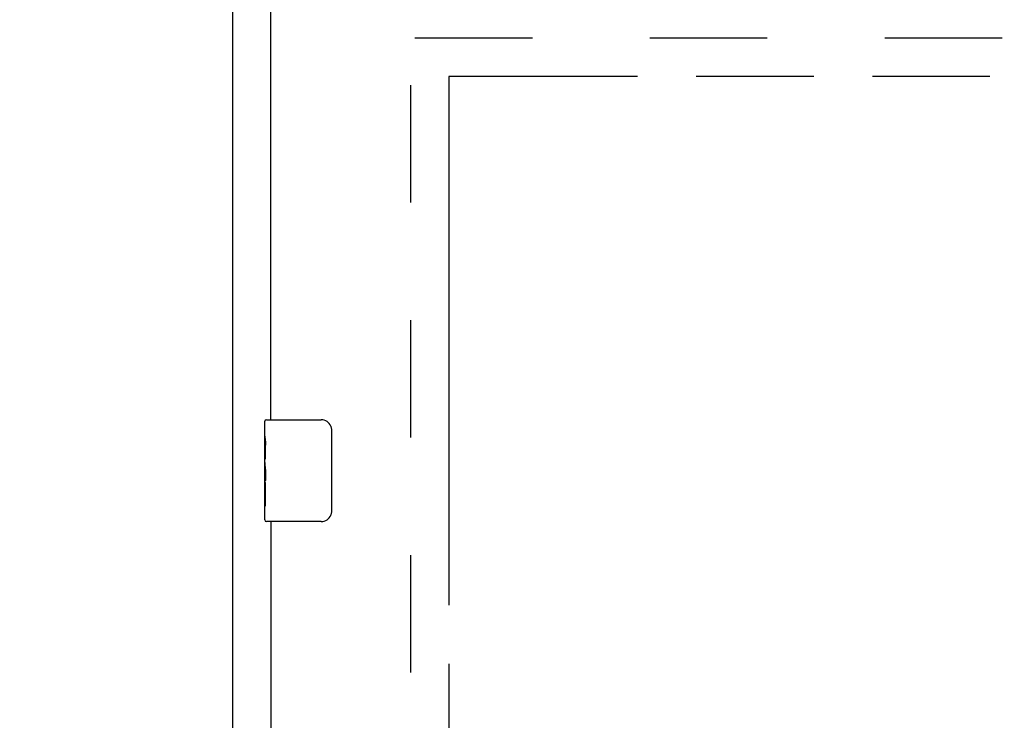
# Model space of a CAD drawing. Header units: inches. Extents: x 0 to 210, y 0 to 136.
# Tile 40 of 93: x 35.4 to 45.08, y 88.37 to 95.26. Entities that reach past the tile are written whole.
import ezdxf

# ---------------------------------------------------------------- set-up
doc = ezdxf.new("R2010")
doc.units = ezdxf.units.IN
doc.header["$LTSCALE"] = 11.549409
doc.header["$MEASUREMENT"] = 0
doc.linetypes.add('HIDDEN', pattern=[0.2, 0.1, -0.1])
doc.linetypes.add('PHANTOM', pattern=[0.8, 0.45, -0.05, 0.1, -0.05, 0.1, -0.05])
doc.layers.get('0').update_dxf_attribs({"linetype": 'CONTINUOUS'})
for name, color, linetype in [('02___PRT_ALL_AXES', 7, 'CONTINUOUS'), ('AVAILABLE_DOOR_SPACE', 7, 'CONTINUOUS'), ('DEFAULT_2', 8, 'HIDDEN'), ('DIMENSIONS', 7, 'CONTINUOUS')]:
    doc.layers.add(name, color=color, linetype=linetype)
doc.styles.get("Standard").update_dxf_attribs({"font": 'arial.ttf'})
doc.dimstyles.new('DIMSTYLE_1', dxfattribs={"dimtxt": 0.926423, "dimasz": 1.235231, "dimexe": 0.09, "dimexo": 0.07, "dimgap": 0.0375, "dimtad": 0, "dimtih": 1, "dimtoh": 1, "dimzin": 4, "dimdsep": 46, "dimtxsty": 'Standard', "dimblk": '_FILLED', "dimblk1": '_FILLED', "dimblk2": '_FILLED', "dimcen": 0.09, "dimazin": 1, "dimtfac": 1, "dimtofl": 0, "dimtmove": 0, "dimatfit": 3, "dimldrblk": '_FILLED', "dimfxl": 0, "dimtolj": 1, "dimtzin": 4, "dimarcsym": 0})

# ---------------------------------------------------------------- blocks, each defined once
blk = doc.blocks.new('_FILLED')
at = {"color": 0, "linetype": 'ByBlock'}
blk.add_solid([(0, 0), (-1, 0.2), (-1, -0.2)], dxfattribs=at)
blk = doc.blocks.new('*D11')
at = {"layer": 'DIMENSIONS', "color": 2, "linetype": 'Continuous'}
for p, q in [((37.8733, 76.1569), (35.4028, 76.1569)), ((39.6233, 76.1569), (41.9455, 76.1569))]:
    blk.add_line(p, q, dxfattribs=at)
at = {"layer": 'DIMENSIONS', "color": 2, "linetype": 'Continuous', "xscale": 1.2352309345, "yscale": 1.2352309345, "zscale": 1.2352309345}
blk.add_blockref('_FILLED', (37.8733, 76.1569), dxfattribs=at)
at = {"layer": 'DIMENSIONS', "color": 2, "linetype": 'Continuous', "xscale": 1.2352309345, "yscale": 1.2352309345, "zscale": 1.2352309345, "rotation": 180}
blk.add_blockref('_FILLED', (39.6233, 76.1569), dxfattribs=at)
at = {"layer": 'DIMENSIONS', "color": 2, "linetype": 'Continuous', "insert": (42.4087, 76.6201), "char_height": 0.92642, "width": 2.517529, "attachment_point": 1, "line_spacing_factor": 0.9}
blk.add_mtext('1.75', dxfattribs=at)
blk = doc.blocks.new('*D12')
at = {"layer": 'DIMENSIONS', "color": 2, "linetype": 'Continuous'}
for p, q in [((39.6233, 77.9209), (51.4718, 77.9209)), ((62.9358, 77.9209), (55.6355, 77.9209))]:
    blk.add_line(p, q, dxfattribs=at)
at = {"layer": 'DIMENSIONS', "color": 2, "linetype": 'Continuous', "xscale": 1.2352309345, "yscale": 1.2352309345, "zscale": 1.2352309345, "rotation": 180}
blk.add_blockref('_FILLED', (39.6233, 77.9209), dxfattribs=at)
at = {"layer": 'DIMENSIONS', "color": 2, "linetype": 'Continuous', "xscale": 1.2352309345, "yscale": 1.2352309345, "zscale": 1.2352309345}
blk.add_blockref('_FILLED', (62.9358, 77.9209), dxfattribs=at)
at = {"layer": 'DIMENSIONS', "color": 2, "linetype": 'Continuous', "insert": (53.5537, 78.3841), "char_height": 0.92642, "width": 3.237315, "attachment_point": 2, "line_spacing_factor": 0.9}
blk.add_mtext('23.31\\Ptyp.', dxfattribs=at)
blk = doc.blocks.new('*D14')
at = {"layer": 'DIMENSIONS', "color": 2, "linetype": 'Continuous'}
for p, q in [((50.0279, 94.6999), (48.151, 94.6999)), ((49.2627, 94.6999), (49.2627, 67.5013)), ((49.2627, 38.4499), (49.2627, 64.2588))]:
    blk.add_line(p, q, dxfattribs=at)
at = {"layer": 'DIMENSIONS', "color": 2, "linetype": 'Continuous', "xscale": 1.2352309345, "yscale": 1.2352309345, "zscale": 1.2352309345}
for p, rotation in [((49.2627, 94.6999), 90), ((49.2627, 38.4499), 270)]:
    blk.add_blockref('_FILLED', p, dxfattribs=dict(at, rotation=rotation))
at = {"layer": 'DIMENSIONS', "color": 2, "linetype": 'Continuous', "insert": (49.2627, 67.0381), "char_height": 0.92642, "width": 3.237315, "attachment_point": 2, "line_spacing_factor": 0.9}
blk.add_mtext('56.25\\Ptyp.', dxfattribs=at)

msp = doc.modelspace()

# ---------------------------------------------------------------- linework, layer by layer
at = {"color": 3, "linetype": 'Continuous'}
for p, q in [((37.4983, 36.6789), (37.4983, 101.2765)), ((37.8733, 91.3249), (37.8733, 95.7209)), ((37.8733, 90.3249), (37.8733, 67.0749))]:
    msp.add_line(p, q, dxfattribs=at)
at = {"color": 7, "linetype": 'Continuous'}
for p, q in [((37.8133, 91.1643), (37.8133, 91.3099)), ((37.8283, 91.3249), (38.3683, 91.3249)), ((38.4682, 91.2249), (38.4682, 90.4249)), ((37.8133, 90.9065), (37.8133, 90.9401)), ((37.8133, 90.7095), (37.8133, 90.7408)), ((37.8133, 90.3399), (37.8133, 90.4791)), ((38.3683, 90.3249), (37.8283, 90.3249))]:
    msp.add_line(p, q, dxfattribs=at)
for points in [[(38.4615, 91.2611), (38.4635, 91.2554), (38.4652, 91.2495), (38.4665, 91.2436), (38.4674, 91.2374), (38.468, 91.2312), (38.4682, 91.2249)], [(38.4682, 90.4249), (38.468, 90.4186), (38.4674, 90.4124), (38.4665, 90.4063), (38.4652, 90.4003), (38.4635, 90.3944), (38.4615, 90.3887)]]:
    msp.add_lwpolyline(points, dxfattribs=at)
for centre, radius, start, end in [((37.8283, 91.3099), 0.015, 90, 180), ((38.3683, 91.2249), 0.1, 21.19986, 90), ((37.8283, 90.3399), 0.015, 180, 270), ((38.3683, 90.4249), 0.1, 270, 338.79459)]:
    msp.add_arc(centre, radius, start, end, dxfattribs=at)
at = {"layer": '02___PRT_ALL_AXES', "color": 7, "linetype": 'Continuous'}
for p, q in [((37.8133, 91.1643), (37.8133, 91.3099)), ((37.8133, 90.9065), (37.8133, 91.1634)), ((37.819, 91.1078), (37.8133, 91.1078)), ((37.8133, 91.0764), (37.8202, 91.0764)), ((37.8202, 90.9401), (37.8202, 91.0764)), ((37.8133, 90.9401), (37.8202, 90.9401)), ((37.8133, 90.3399), (37.8133, 90.9037)), ((37.8149, 90.8772), (37.8133, 90.8772)), ((37.8147, 90.8792), (37.8166, 90.8572)), ((37.8133, 90.7454), (37.8192, 90.7454)), ((37.8133, 90.7095), (37.8202, 90.7095)), ((37.8133, 90.6466), (37.8202, 90.6466)), ((37.8202, 90.4791), (37.8202, 90.7095)), ((37.8133, 90.4791), (37.8202, 90.4791))]:
    msp.add_line(p, q, dxfattribs=at)
for points in [[(37.8133, 91.1642), (37.8135, 91.1605), (37.8138, 91.1559), (37.8144, 91.1504), (37.816, 91.1373)], [(37.816, 91.1373), (37.8169, 91.1297), (37.8178, 91.1216), (37.8186, 91.113)], [(37.8186, 91.113), (37.8193, 91.1041), (37.8198, 91.095), (37.8201, 91.0857), (37.8202, 91.0764)], [(37.8133, 90.9065), (37.8135, 90.8983), (37.814, 90.8893), (37.8147, 90.8792)], [(37.8166, 90.8572), (37.8175, 90.8455), (37.8184, 90.8335), (37.8192, 90.8211), (37.8198, 90.8085), (37.8201, 90.7958), (37.8202, 90.7829), (37.8201, 90.7701), (37.8198, 90.7573), (37.8192, 90.7448), (37.8184, 90.7325), (37.8176, 90.7205)]]:
    msp.add_lwpolyline(points, dxfattribs=at)
msp.add_ellipse((38.0763, 90.7408), major_axis=(0.263, 0), ratio=0.432808, start_param=3.141593, end_param=3.321581, dxfattribs=at)
at = {"layer": 'AVAILABLE_DOOR_SPACE', "color": 4, "linetype": 'PHANTOM'}
for p, q in [((39.6233, 94.6999), (39.6233, 38.4499)), ((50.7171, 94.6999), (39.6233, 94.6999))]:
    msp.add_line(p, q, dxfattribs=at)
at = {"layer": 'DEFAULT_2', "color": 8, "linetype": 'HIDDEN'}
for p, q in [((39.2483, 38.0229), (39.2483, 95.1269)), ((65.8523, 95.0749), (39.2483, 95.0749))]:
    msp.add_line(p, q, dxfattribs=at)

# ---------------------------------------------------------------- dimensions: what is measured, and where the dimension line sits
at = {"layer": 'DIMENSIONS', "color": 2, "linetype": 'Continuous'}
dim = msp.add_linear_dim(base=(37.8733, 76.1569), p1=(39.6233, 94.6999), p2=(37.8733, 66.9199), angle=180, dimstyle='DIMSTYLE_1', dxfattribs=at)
dim.commit()
dim.dimension.update_dxf_attribs({"geometry": '*D11', "text_midpoint": (43.711, 76.1517), "dimtype": 160})
for base, p1, p2, angle, picture, middle in [((39.6233, 77.9209), (62.9358, 94.6999), (39.6233, 94.6999), 180, '*D12', (53.5537, 77.2261)), ((49.2627, 38.4499), (48.081, 94.6999), (39.6233, 38.4499), 270, '*D14', (49.2627, 65.8801))]:
    dim = msp.add_linear_dim(base=base, p1=p1, p2=p2, angle=angle, text='<>\\Ptyp.', dimstyle='DIMSTYLE_1', dxfattribs=at)
    dim.commit()
    dim.dimension.update_dxf_attribs({"geometry": picture, "text_midpoint": middle, "dimtype": 160})

doc.saveas('drawing.dxf')
